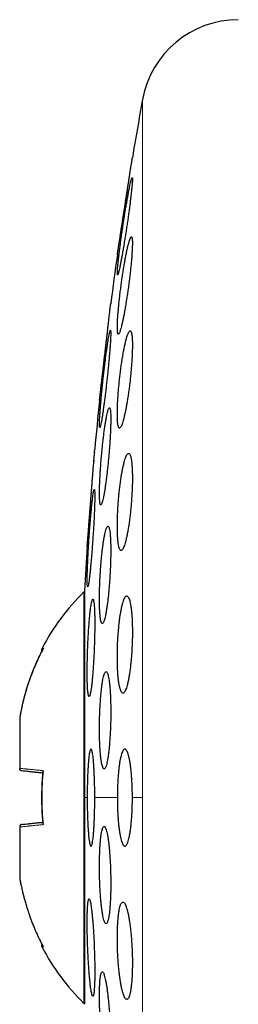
# Model space of a CAD drawing. Header units: millimetres. Extents: x 8 to 727, y 12 to 719.
# Tile 12 of 69: x 169.13 to 173.63, y 698.95 to 719.2. Entities that reach past the tile are written whole.
import ezdxf

# ---------------------------------------------------------------- set-up
doc = ezdxf.new("R2010")
doc.units = ezdxf.units.MM

msp = doc.modelspace()

# ---------------------------------------------------------------- linework, layer by layer
at = {"color": 252, "linetype": 'Continuous', "lineweight": 0}
for p, q in [((171.661, 717.56), (171.661, 703.199)), ((170.522, 703.199), (170.467, 703.199)), ((171.141, 703.199), (170.677, 703.199)), ((171.661, 703.199), (171.45, 703.199)), ((171.661, 703.199), (171.661, 688.838))]:
    msp.add_line(p, q, dxfattribs=at)
at = {"color": 7, "linetype": 'Continuous', "lineweight": 30}
for p, q in [((171.142, 714.366), (171.141, 714.362)), ((170.672, 710.303), (170.671, 710.288)), ((170.659, 710.137), (170.657, 710.111)), ((170.529, 708.453), (170.527, 708.436)), ((170.467, 707.418), (170.454, 707.43)), ((170.454, 707.43), (170.454, 703.199)), ((170.467, 707.449), (170.467, 703.199)), ((169.134, 704.855), (169.134, 704.854)), ((169.134, 704.854), (169.134, 703.802)), ((169.134, 703.802), (169.134, 703.799)), ((170.454, 703.199), (170.454, 698.967)), ((170.467, 703.199), (170.467, 698.949)), ((169.134, 702.598), (169.134, 702.595)), ((169.134, 702.595), (169.134, 701.544)), ((169.134, 701.544), (169.134, 701.542)), ((169.135, 701.541), (169.134, 701.543)), ((170.454, 698.967), (170.467, 698.979))]:
    msp.add_line(p, q, dxfattribs=at)
for centre, radius, start, end in [((173.628, 717.199), 2, 90, 169.6013), ((249.918, 703.199), 79.564, 169.60133, 170.47668), ((249.918, 703.199), 79.564, 171.9341, 172.66078), ((249.918, 703.199), 79.564, 174.11072, 174.83421), ((249.918, 703.199), 79.564, 176.27884, 176.93802), ((173.752, 704.079), 4.702, 134.5516, 152.163), ((173.752, 702.318), 4.702, 207.8371, 225.4484)]:
    msp.add_arc(centre, radius, start, end, dxfattribs=at)
for points, knots in [([(171.141, 714.362), (171.141, 714.363), (171.141, 714.364), (171.143, 714.375), (171.146, 714.392), (171.149, 714.416), (171.154, 714.447), (171.16, 714.483), (171.166, 714.527), (171.174, 714.576), (171.182, 714.63), (171.191, 714.689), (171.201, 714.753), (171.212, 714.822), (171.223, 714.894), (171.235, 714.97), (171.247, 715.049), (171.26, 715.131), (171.272, 715.214), (171.285, 715.298), (171.299, 715.383), (171.312, 715.468), (171.325, 715.552), (171.338, 715.635), (171.35, 715.716), (171.363, 715.795), (171.374, 715.87), (171.385, 715.942), (171.396, 716.01), (171.405, 716.073), (171.414, 716.13), (171.422, 716.181), (171.43, 716.228), (171.436, 716.267), (171.441, 716.3), (171.445, 716.326), (171.448, 716.346), (171.45, 716.359), (171.45, 716.361), (171.45, 716.362)], [0, 0, 0, 0, 0.025985, 0.052152, 0.07889, 0.105825, 0.13181, 0.157974, 0.184702, 0.211623, 0.237748, 0.264051, 0.290915, 0.31797, 0.344385, 0.370981, 0.398144, 0.425501, 0.452192, 0.479066, 0.506519, 0.534171, 0.561, 0.588016, 0.615622, 0.643432, 0.670198, 0.697152, 0.724702, 0.75246, 0.778986, 0.805699, 0.833007, 0.860521, 0.886739, 0.913142, 0.94013, 0.96732, 1, 1, 1, 1]), ([(171.445, 715.948), (171.443, 715.947), (171.44, 715.944), (171.433, 715.925), (171.424, 715.894), (171.413, 715.851), (171.401, 715.797), (171.388, 715.733), (171.373, 715.659), (171.358, 715.575), (171.342, 715.484), (171.325, 715.385), (171.307, 715.281), (171.29, 715.172), (171.272, 715.06), (171.255, 714.946), (171.238, 714.832), (171.222, 714.72), (171.207, 714.611), (171.193, 714.506), (171.181, 714.406), (171.17, 714.314), (171.16, 714.231), (171.153, 714.156), (171.147, 714.092), (171.143, 714.039), (171.141, 713.998), (171.141, 713.968), (171.143, 713.951), (171.146, 713.946), (171.152, 713.953), (171.159, 713.973), (171.168, 714.005), (171.179, 714.048), (171.191, 714.102), (171.204, 714.167), (171.219, 714.242), (171.234, 714.326), (171.25, 714.418), (171.267, 714.517), (171.285, 714.622), (171.302, 714.731), (171.32, 714.843), (171.337, 714.957), (171.354, 715.071), (171.37, 715.183), (171.385, 715.292), (171.399, 715.397), (171.411, 715.496), (171.422, 715.587), (171.431, 715.67), (171.439, 715.744), (171.445, 715.807), (171.449, 715.859), (171.45, 715.9), (171.45, 715.928), (171.449, 715.945), (171.446, 715.947), (171.445, 715.948)], [0, 0, 0, 0, 0.0177273, 0.0355119, 0.0532399, 0.0709605, 0.0887372, 0.1064587, 0.1243191, 0.1422355, 0.1600966, 0.1781563, 0.1962729, 0.2143328, 0.2325145, 0.2507541, 0.2689354, 0.2871061, 0.3053352, 0.323505, 0.3415347, 0.3596228, 0.3776515, 0.3954742, 0.4133547, 0.4311767, 0.4488199, 0.4665199, 0.4841631, 0.5017318, 0.5193565, 0.5369258, 0.5545543, 0.5722384, 0.5898678, 0.6076636, 0.6255153, 0.643312, 0.6613125, 0.6793696, 0.6973706, 0.7155258, 0.7337386, 0.7518936, 0.7700836, 0.7883319, 0.8065211, 0.8246074, 0.8427521, 0.8608374, 0.8787273, 0.8966753, 0.9145644, 0.9322549, 0.9500024, 0.9676927, 0.9838463, 1, 1, 1, 1]), ([(171.43, 714.733), (171.427, 714.731), (171.42, 714.729), (171.409, 714.709), (171.397, 714.678), (171.383, 714.635), (171.368, 714.581), (171.352, 714.515), (171.335, 714.44), (171.318, 714.356), (171.301, 714.264), (171.283, 714.164), (171.266, 714.059), (171.249, 713.949), (171.232, 713.836), (171.217, 713.722), (171.202, 713.609), (171.189, 713.497), (171.177, 713.388), (171.166, 713.283), (171.157, 713.185), (171.15, 713.094), (171.145, 713.011), (171.142, 712.938), (171.141, 712.875), (171.141, 712.822), (171.144, 712.782), (171.148, 712.753), (171.154, 712.735), (171.162, 712.731), (171.172, 712.738), (171.183, 712.758), (171.196, 712.79), (171.209, 712.834), (171.224, 712.889), (171.24, 712.955), (171.257, 713.03), (171.274, 713.115), (171.291, 713.208), (171.309, 713.308), (171.326, 713.414), (171.343, 713.524), (171.36, 713.636), (171.375, 713.75), (171.39, 713.864), (171.403, 713.976), (171.415, 714.085), (171.426, 714.189), (171.434, 714.286), (171.441, 714.377), (171.446, 714.459), (171.449, 714.532), (171.451, 714.594), (171.45, 714.646), (171.447, 714.686), (171.443, 714.713), (171.437, 714.73), (171.432, 714.732), (171.43, 714.733)], [0, 0, 0, 0, 0.0178783, 0.0358146, 0.0536939, 0.0715649, 0.0894923, 0.1073641, 0.1253856, 0.1434639, 0.1614858, 0.1796519, 0.1978757, 0.2160416, 0.2342264, 0.2524696, 0.2706536, 0.288721, 0.3068469, 0.3249133, 0.3427801, 0.3607048, 0.3785708, 0.3962448, 0.4139757, 0.4316495, 0.4492228, 0.4668522, 0.484426, 0.5020315, 0.5196926, 0.537299, 0.555054, 0.5728648, 0.5906208, 0.6085798, 0.6265953, 0.644555, 0.6626861, 0.6808745, 0.6990056, 0.7172001, 0.7354528, 0.7536466, 0.7717646, 0.7899411, 0.808058, 0.8259925, 0.8439851, 0.8619186, 0.8796462, 0.897431, 0.9151582, 0.9327481, 0.9503944, 0.9679846, 0.9839922, 1, 1, 1, 1]), ([(170.774, 711.362), (170.774, 711.363), (170.774, 711.364), (170.775, 711.375), (170.777, 711.392), (170.78, 711.417), (170.784, 711.447), (170.788, 711.484), (170.793, 711.528), (170.799, 711.577), (170.805, 711.632), (170.812, 711.692), (170.819, 711.757), (170.827, 711.826), (170.836, 711.899), (170.845, 711.974), (170.854, 712.054), (170.863, 712.135), (170.873, 712.218), (170.883, 712.302), (170.893, 712.387), (170.902, 712.472), (170.912, 712.556), (170.922, 712.638), (170.931, 712.719), (170.94, 712.797), (170.949, 712.872), (170.957, 712.943), (170.965, 713.01), (170.972, 713.073), (170.979, 713.13), (170.985, 713.181), (170.99, 713.227), (170.995, 713.267), (170.998, 713.3), (171.001, 713.326), (171.004, 713.345), (171.005, 713.359), (171.006, 713.361), (171.006, 713.362)], [0, 0, 0, 0, 0.026152, 0.052487, 0.079395, 0.106502, 0.132654, 0.158988, 0.185891, 0.21299, 0.239222, 0.265635, 0.292615, 0.319791, 0.346189, 0.372768, 0.399919, 0.427267, 0.453819, 0.480556, 0.50787, 0.535383, 0.562013, 0.588827, 0.616226, 0.643828, 0.67042, 0.697199, 0.724565, 0.752135, 0.778592, 0.805235, 0.832465, 0.859898, 0.886182, 0.912651, 0.9397, 0.966952, 1, 1, 1, 1]), ([(171.006, 713.362), (171.006, 713.362), (171.006, 713.362), (171.005, 713.359), (171.005, 713.358)], [0, 0, 0, 0, 0.945063, 1, 1, 1, 1]), ([(170.999, 712.81), (170.997, 712.808), (170.994, 712.806), (170.987, 712.786), (170.98, 712.756), (170.971, 712.712), (170.961, 712.658), (170.95, 712.593), (170.939, 712.518), (170.927, 712.434), (170.914, 712.343), (170.901, 712.244), (170.888, 712.139), (170.875, 712.031), (170.862, 711.919), (170.849, 711.806), (170.837, 711.692), (170.826, 711.581), (170.815, 711.472), (170.806, 711.367), (170.797, 711.269), (170.79, 711.177), (170.784, 711.094), (170.779, 711.02), (170.776, 710.955), (170.774, 710.902), (170.774, 710.86), (170.775, 710.83), (170.777, 710.813), (170.781, 710.808), (170.786, 710.815), (170.793, 710.835), (170.8, 710.867), (170.809, 710.91), (170.819, 710.965), (170.83, 711.031), (170.841, 711.106), (170.853, 711.19), (170.866, 711.283), (170.879, 711.382), (170.892, 711.487), (170.905, 711.596), (170.918, 711.708), (170.931, 711.821), (170.943, 711.934), (170.954, 712.046), (170.965, 712.154), (170.974, 712.258), (170.983, 712.357), (170.99, 712.448), (170.996, 712.531), (171.001, 712.604), (171.004, 712.668), (171.006, 712.72), (171.006, 712.761), (171.005, 712.79), (171.002, 712.807), (171, 712.809), (170.999, 712.81)], [0, 0, 0, 0, 0.01782, 0.035697, 0.053518, 0.071334, 0.089206, 0.107023, 0.124922, 0.142878, 0.160778, 0.178783, 0.196845, 0.21485, 0.232906, 0.251019, 0.269075, 0.287103, 0.305189, 0.323217, 0.341152, 0.359145, 0.37708, 0.394897, 0.412772, 0.43059, 0.448317, 0.466102, 0.48383, 0.501535, 0.519295, 0.537, 0.554757, 0.572571, 0.590328, 0.60819, 0.626109, 0.643972, 0.661947, 0.679979, 0.697955, 0.716002, 0.734107, 0.752155, 0.7702, 0.788304, 0.806349, 0.824319, 0.842346, 0.860316, 0.87817, 0.896081, 0.913935, 0.931685, 0.949491, 0.967241, 0.98362, 1, 1, 1, 1]), ([(171.405, 712.8), (171.401, 712.798), (171.392, 712.796), (171.378, 712.776), (171.362, 712.745), (171.346, 712.701), (171.329, 712.646), (171.312, 712.58), (171.295, 712.504), (171.277, 712.419), (171.26, 712.325), (171.243, 712.225), (171.227, 712.119), (171.211, 712.009), (171.197, 711.896), (171.184, 711.783), (171.173, 711.669), (171.163, 711.558), (171.155, 711.45), (171.148, 711.346), (171.144, 711.249), (171.141, 711.159), (171.141, 711.077), (171.142, 711.004), (171.145, 710.941), (171.15, 710.889), (171.157, 710.849), (171.166, 710.819), (171.176, 710.802), (171.187, 710.798), (171.2, 710.805), (171.215, 710.825), (171.23, 710.858), (171.246, 710.902), (171.263, 710.957), (171.28, 711.024), (171.298, 711.101), (171.315, 711.186), (171.332, 711.28), (171.349, 711.381), (171.366, 711.487), (171.381, 711.597), (171.395, 711.71), (171.408, 711.824), (171.419, 711.937), (171.429, 712.049), (171.437, 712.157), (171.443, 712.26), (171.448, 712.357), (171.45, 712.446), (171.451, 712.528), (171.449, 712.6), (171.446, 712.662), (171.441, 712.713), (171.434, 712.753), (171.425, 712.78), (171.416, 712.797), (171.409, 712.799), (171.405, 712.8)], [0, 0, 0, 0, 0.0180303, 0.0361189, 0.0541502, 0.0721745, 0.0902557, 0.1082805, 0.1264246, 0.1446263, 0.1627703, 0.1809632, 0.1992144, 0.2174066, 0.2355087, 0.2536693, 0.2717704, 0.2896827, 0.307653, 0.3255644, 0.3432742, 0.3610411, 0.3787506, 0.3963348, 0.4139752, 0.4315598, 0.4491472, 0.4667903, 0.4843785, 0.5020944, 0.5198659, 0.5375827, 0.5554978, 0.5734692, 0.5913851, 0.6094864, 0.627645, 0.6457464, 0.663939, 0.6821897, 0.7003817, 0.7185271, 0.736731, 0.7548754, 0.7728543, 0.7908914, 0.8088694, 0.8266382, 0.8444644, 0.8622327, 0.8798425, 0.8975088, 0.9151188, 0.9326889, 0.9503148, 0.9678857, 0.9839428, 1, 1, 1, 1]), ([(170.778, 711.396), (170.777, 711.391), (170.776, 711.378), (170.774, 711.365), (170.774, 711.363), (170.774, 711.362)], [0, 0, 0, 0, 0.265913, 0.597635, 1, 1, 1, 1]), ([(170.979, 711.218), (170.976, 711.217), (170.97, 711.215), (170.96, 711.195), (170.949, 711.164), (170.937, 711.12), (170.925, 711.066), (170.912, 711), (170.899, 710.925), (170.886, 710.84), (170.873, 710.747), (170.86, 710.648), (170.848, 710.543), (170.836, 710.434), (170.825, 710.322), (170.814, 710.208), (170.805, 710.095), (170.796, 709.984), (170.789, 709.876), (170.783, 709.772), (170.779, 709.674), (170.776, 709.583), (170.774, 709.5), (170.774, 709.427), (170.775, 709.363), (170.778, 709.31), (170.782, 709.269), (170.787, 709.239), (170.794, 709.221), (170.802, 709.216), (170.81, 709.224), (170.82, 709.244), (170.831, 709.276), (170.843, 709.32), (170.855, 709.375), (170.868, 709.441), (170.881, 709.517), (170.894, 709.602), (170.907, 709.696), (170.92, 709.795), (170.932, 709.901), (170.944, 710.01), (170.956, 710.122), (170.966, 710.236), (170.975, 710.349), (170.984, 710.46), (170.991, 710.568), (170.997, 710.671), (171.001, 710.769), (171.004, 710.86), (171.006, 710.942), (171.006, 711.015), (171.005, 711.078), (171.002, 711.13), (170.998, 711.17), (170.992, 711.199), (170.986, 711.215), (170.981, 711.217), (170.979, 711.218)], [0, 0, 0, 0, 0.017937, 0.035932, 0.05387, 0.071803, 0.089793, 0.107727, 0.125735, 0.143801, 0.16181, 0.179866, 0.19798, 0.216035, 0.234061, 0.252144, 0.270169, 0.288099, 0.306087, 0.324016, 0.341829, 0.359699, 0.377511, 0.395236, 0.413018, 0.430744, 0.448449, 0.466211, 0.483916, 0.501677, 0.519494, 0.537256, 0.555123, 0.573047, 0.590915, 0.608895, 0.626932, 0.644912, 0.662961, 0.681067, 0.699116, 0.71716, 0.735261, 0.753304, 0.77127, 0.789293, 0.807257, 0.825106, 0.843012, 0.860861, 0.878607, 0.89641, 0.914156, 0.931858, 0.949617, 0.96732, 0.98366, 1, 1, 1, 1]), ([(170.522, 708.362), (170.522, 708.363), (170.522, 708.364), (170.523, 708.375), (170.524, 708.392), (170.526, 708.417), (170.528, 708.448), (170.531, 708.485), (170.535, 708.529), (170.538, 708.579), (170.543, 708.634), (170.547, 708.694), (170.552, 708.759), (170.558, 708.829), (170.563, 708.901), (170.569, 708.977), (170.576, 709.057), (170.582, 709.139), (170.588, 709.222), (170.595, 709.305), (170.601, 709.39), (170.608, 709.475), (170.614, 709.558), (170.621, 709.64), (170.627, 709.721), (170.633, 709.799), (170.639, 709.873), (170.644, 709.944), (170.65, 710.011), (170.655, 710.073), (170.659, 710.13), (170.663, 710.181), (170.667, 710.227), (170.67, 710.267), (170.672, 710.3), (170.674, 710.326), (170.676, 710.345), (170.677, 710.359), (170.677, 710.361), (170.677, 710.362)], [0, 0, 0, 0, 0.026272, 0.052727, 0.079758, 0.106988, 0.13326, 0.159714, 0.186743, 0.213969, 0.240278, 0.266768, 0.293832, 0.321093, 0.347477, 0.374043, 0.401184, 0.428523, 0.454977, 0.481613, 0.508828, 0.536242, 0.562729, 0.589401, 0.616653, 0.644106, 0.670576, 0.697231, 0.724468, 0.751906, 0.778316, 0.804909, 0.832085, 0.859461, 0.885793, 0.912309, 0.939403, 0.966698, 1, 1, 1, 1]), ([(170.677, 710.362), (170.677, 710.362), (170.677, 710.362), (170.677, 710.359), (170.677, 710.358)], [0, 0, 0, 0, 0.944062, 1, 1, 1, 1]), ([(171.373, 710.28), (171.368, 710.279), (171.357, 710.277), (171.341, 710.257), (171.324, 710.225), (171.306, 710.181), (171.289, 710.125), (171.271, 710.059), (171.254, 709.982), (171.237, 709.896), (171.221, 709.803), (171.206, 709.702), (171.193, 709.596), (171.18, 709.486), (171.169, 709.374), (171.16, 709.26), (171.152, 709.147), (171.147, 709.037), (171.143, 708.929), (171.141, 708.827), (171.141, 708.73), (171.143, 708.64), (171.147, 708.559), (171.152, 708.486), (171.16, 708.423), (171.169, 708.371), (171.18, 708.33), (171.192, 708.301), (171.205, 708.283), (171.22, 708.279), (171.235, 708.286), (171.252, 708.306), (171.269, 708.339), (171.286, 708.383), (171.304, 708.44), (171.321, 708.507), (171.338, 708.584), (171.355, 708.67), (171.371, 708.765), (171.386, 708.866), (171.399, 708.972), (171.412, 709.082), (171.423, 709.195), (171.432, 709.308), (171.439, 709.421), (171.445, 709.531), (171.449, 709.638), (171.451, 709.741), (171.45, 709.837), (171.448, 709.926), (171.444, 710.007), (171.438, 710.079), (171.431, 710.141), (171.422, 710.193), (171.411, 710.233), (171.399, 710.261), (171.386, 710.277), (171.377, 710.279), (171.373, 710.28)], [0, 0, 0, 0, 0.018143, 0.036343, 0.054487, 0.072626, 0.090823, 0.108963, 0.127157, 0.14541, 0.163603, 0.181736, 0.199928, 0.21806, 0.236019, 0.254036, 0.271993, 0.289744, 0.307552, 0.325303, 0.342904, 0.360563, 0.378165, 0.39574, 0.41337, 0.430946, 0.448625, 0.466359, 0.484039, 0.501908, 0.519833, 0.537703, 0.555769, 0.573892, 0.591958, 0.610141, 0.628383, 0.646566, 0.664734, 0.68296, 0.701127, 0.71915, 0.737231, 0.755253, 0.773067, 0.790939, 0.808752, 0.826388, 0.844081, 0.861718, 0.879285, 0.896908, 0.914475, 0.932108, 0.949797, 0.967432, 0.983716, 1, 1, 1, 1]), ([(170.667, 709.537), (170.665, 709.535), (170.662, 709.533), (170.656, 709.513), (170.65, 709.482), (170.643, 709.439), (170.636, 709.384), (170.628, 709.319), (170.619, 709.244), (170.611, 709.16), (170.602, 709.068), (170.593, 708.969), (170.585, 708.864), (170.576, 708.756), (170.568, 708.644), (170.56, 708.531), (170.553, 708.418), (170.546, 708.307), (170.54, 708.199), (170.535, 708.095), (170.53, 707.997), (170.527, 707.905), (170.524, 707.822), (170.522, 707.748), (170.521, 707.683), (170.522, 707.63), (170.523, 707.588), (170.525, 707.558), (170.528, 707.54), (170.532, 707.535), (170.537, 707.542), (170.543, 707.561), (170.549, 707.594), (170.556, 707.637), (170.563, 707.693), (170.571, 707.759), (170.58, 707.834), (170.588, 707.919), (170.597, 708.012), (170.606, 708.111), (170.615, 708.216), (170.623, 708.325), (170.631, 708.436), (170.639, 708.549), (170.646, 708.662), (170.653, 708.773), (170.659, 708.881), (170.664, 708.985), (170.669, 709.082), (170.672, 709.173), (170.675, 709.256), (170.676, 709.33), (170.677, 709.394), (170.677, 709.446), (170.676, 709.488), (170.673, 709.516), (170.67, 709.533), (170.668, 709.535), (170.667, 709.537)], [0, 0, 0, 0, 0.017879, 0.035815, 0.053693, 0.07157, 0.089504, 0.107381, 0.125296, 0.143267, 0.161182, 0.179134, 0.197143, 0.215094, 0.233051, 0.251064, 0.269021, 0.286948, 0.304933, 0.322859, 0.340736, 0.35867, 0.376547, 0.394375, 0.412259, 0.430086, 0.447887, 0.465745, 0.483546, 0.501354, 0.519219, 0.537028, 0.554874, 0.572778, 0.590625, 0.608524, 0.626479, 0.644378, 0.662321, 0.680321, 0.698264, 0.716223, 0.734239, 0.752198, 0.770137, 0.788134, 0.806074, 0.823967, 0.841919, 0.859812, 0.877653, 0.895552, 0.913393, 0.931199, 0.949061, 0.966867, 0.983433, 1, 1, 1, 1]), ([(170.948, 708.78), (170.944, 708.779), (170.936, 708.777), (170.924, 708.757), (170.911, 708.726), (170.898, 708.682), (170.885, 708.627), (170.872, 708.561), (170.859, 708.485), (170.846, 708.399), (170.835, 708.307), (170.823, 708.207), (170.813, 708.101), (170.804, 707.992), (170.795, 707.88), (170.788, 707.767), (170.783, 707.655), (170.778, 707.544), (170.775, 707.436), (170.774, 707.333), (170.774, 707.236), (170.775, 707.145), (170.778, 707.063), (170.782, 706.989), (170.788, 706.926), (170.794, 706.873), (170.802, 706.831), (170.812, 706.801), (170.822, 706.784), (170.833, 706.778), (170.844, 706.786), (170.857, 706.806), (170.869, 706.838), (170.882, 706.882), (170.895, 706.938), (170.908, 707.005), (170.921, 707.082), (170.934, 707.167), (170.946, 707.261), (170.957, 707.361), (170.967, 707.466), (170.976, 707.576), (170.985, 707.688), (170.992, 707.801), (170.997, 707.913), (171.001, 708.024), (171.004, 708.131), (171.006, 708.234), (171.006, 708.331), (171.004, 708.421), (171.001, 708.503), (170.997, 708.576), (170.991, 708.639), (170.984, 708.691), (170.976, 708.732), (170.967, 708.76), (170.958, 708.777), (170.951, 708.779), (170.948, 708.78)], [0, 0, 0, 0, 0.018027, 0.036113, 0.05414, 0.072166, 0.090249, 0.108275, 0.126331, 0.144445, 0.162501, 0.180524, 0.198605, 0.216627, 0.234552, 0.252536, 0.270461, 0.288269, 0.306135, 0.323943, 0.341666, 0.359446, 0.377169, 0.394875, 0.412638, 0.430344, 0.448109, 0.465929, 0.483694, 0.501566, 0.519494, 0.537366, 0.55535, 0.573391, 0.591374, 0.609425, 0.627532, 0.645582, 0.663624, 0.681724, 0.699765, 0.717727, 0.735746, 0.753706, 0.771551, 0.789452, 0.807296, 0.825039, 0.842839, 0.860583, 0.878285, 0.896044, 0.913746, 0.931485, 0.94928, 0.967019, 0.983509, 1, 1, 1, 1]), ([(170.524, 708.396), (170.524, 708.391), (170.523, 708.378), (170.522, 708.365), (170.522, 708.363), (170.522, 708.362)], [0, 0, 0, 0, 0.265438, 0.596302, 1, 1, 1, 1]), ([(171.336, 707.347), (171.33, 707.345), (171.318, 707.343), (171.301, 707.323), (171.283, 707.291), (171.266, 707.247), (171.249, 707.191), (171.232, 707.124), (171.217, 707.047), (171.202, 706.961), (171.188, 706.868), (171.177, 706.767), (171.166, 706.662), (171.157, 706.552), (171.15, 706.44), (171.145, 706.328), (171.142, 706.216), (171.141, 706.106), (171.141, 705.999), (171.144, 705.897), (171.148, 705.8), (171.154, 705.71), (171.162, 705.628), (171.172, 705.556), (171.183, 705.492), (171.196, 705.439), (171.21, 705.398), (171.224, 705.368), (171.24, 705.35), (171.257, 705.345), (171.274, 705.352), (171.291, 705.372), (171.309, 705.405), (171.326, 705.45), (171.343, 705.506), (171.36, 705.574), (171.376, 705.651), (171.39, 705.738), (171.403, 705.832), (171.415, 705.933), (171.426, 706.039), (171.434, 706.149), (171.441, 706.26), (171.446, 706.373), (171.45, 706.485), (171.451, 706.595), (171.45, 706.702), (171.447, 706.803), (171.443, 706.899), (171.436, 706.989), (171.428, 707.07), (171.418, 707.142), (171.407, 707.205), (171.395, 707.257), (171.381, 707.298), (171.366, 707.326), (171.351, 707.344), (171.341, 707.346), (171.336, 707.347)], [0, 0, 0, 0, 0.018185, 0.036427, 0.054612, 0.072797, 0.091041, 0.109226, 0.127385, 0.145602, 0.163761, 0.181766, 0.199829, 0.217833, 0.23563, 0.253484, 0.27128, 0.288906, 0.30659, 0.324216, 0.341785, 0.35941, 0.37698, 0.394625, 0.412325, 0.429971, 0.447793, 0.46567, 0.483493, 0.501517, 0.519599, 0.537624, 0.555791, 0.574016, 0.592183, 0.610368, 0.62861, 0.646793, 0.664858, 0.682981, 0.701045, 0.718908, 0.736828, 0.75469, 0.77236, 0.790087, 0.807756, 0.825327, 0.842954, 0.860526, 0.878132, 0.895795, 0.913402, 0.931162, 0.948978, 0.966739, 0.983369, 1, 1, 1, 1]), ([(170.638, 707.28), (170.636, 707.279), (170.63, 707.277), (170.622, 707.257), (170.614, 707.226), (170.605, 707.182), (170.596, 707.127), (170.587, 707.062), (170.579, 706.986), (170.571, 706.902), (170.563, 706.809), (170.555, 706.71), (170.548, 706.605), (170.542, 706.497), (170.536, 706.385), (170.532, 706.273), (170.528, 706.16), (170.525, 706.049), (170.523, 705.941), (170.522, 705.838), (170.522, 705.74), (170.522, 705.649), (170.524, 705.566), (170.527, 705.492), (170.531, 705.427), (170.535, 705.374), (170.541, 705.332), (170.547, 705.302), (170.554, 705.284), (170.561, 705.278), (170.569, 705.286), (170.577, 705.305), (170.585, 705.338), (170.594, 705.382), (170.603, 705.437), (170.612, 705.504), (170.62, 705.58), (170.629, 705.665), (170.636, 705.758), (170.644, 705.857), (170.651, 705.962), (170.657, 706.071), (170.663, 706.183), (170.667, 706.295), (170.671, 706.408), (170.674, 706.519), (170.676, 706.626), (170.677, 706.73), (170.677, 706.827), (170.676, 706.918), (170.674, 707), (170.671, 707.074), (170.668, 707.137), (170.663, 707.19), (170.658, 707.231), (170.651, 707.26), (170.645, 707.277), (170.64, 707.279), (170.638, 707.28)], [0, 0, 0, 0, 0.017946, 0.035949, 0.053895, 0.07184, 0.089842, 0.107787, 0.125745, 0.143761, 0.16172, 0.179664, 0.197665, 0.215609, 0.233509, 0.251467, 0.269367, 0.287215, 0.30512, 0.322968, 0.340777, 0.358642, 0.376451, 0.394252, 0.412109, 0.42991, 0.447737, 0.46562, 0.483447, 0.501322, 0.519254, 0.53713, 0.555056, 0.573038, 0.590964, 0.60892, 0.626933, 0.644889, 0.662842, 0.680851, 0.698803, 0.71672, 0.734694, 0.75261, 0.770474, 0.788395, 0.806258, 0.824076, 0.841952, 0.85977, 0.877569, 0.895425, 0.913224, 0.931039, 0.948911, 0.966727, 0.983363, 1, 1, 1, 1]), ([(169.62, 706.272), (169.593, 706.221), (169.542, 706.121), (169.473, 705.971), (169.422, 705.851), (169.386, 705.759), (169.362, 705.695), (169.338, 705.63), (169.314, 705.56), (169.279, 705.454), (169.238, 705.315), (169.196, 705.152), (169.161, 705), (169.143, 704.901), (169.134, 704.853)], [0, 0, 0, 0, 0.1149288, 0.2243394, 0.3282291, 0.3752921, 0.4211281, 0.4657373, 0.5122265, 0.5684439, 0.6882011, 0.8000454, 0.9039742, 1, 1, 1, 1]), ([(169.612, 706.257), (169.598, 706.231), (169.569, 706.174), (169.527, 706.089), (169.488, 706.003), (169.453, 705.925), (169.426, 705.859), (169.404, 705.804), (169.386, 705.76), (169.372, 705.721), (169.358, 705.685), (169.344, 705.645), (169.326, 705.595), (169.305, 705.532), (169.282, 705.461), (169.257, 705.38), (169.232, 705.29), (169.206, 705.191), (169.18, 705.084), (169.156, 704.971), (169.142, 704.894), (169.135, 704.856)], [0, 0, 0, 0, 0.058838, 0.128782, 0.192455, 0.249862, 0.300996, 0.336763, 0.36864, 0.396616, 0.420757, 0.445962, 0.483812, 0.528112, 0.578751, 0.635697, 0.698924, 0.767114, 0.841318, 0.921521, 1, 1, 1, 1]), ([(169.595, 706.275), (169.591, 706.266), (169.585, 706.254), (169.583, 706.237), (169.585, 706.226), (169.59, 706.22), (169.592, 706.218)], [0, 0, 0, 0, 0.467267, 0.658672, 0.831938, 1, 1, 1, 1]), ([(170.91, 705.79), (170.905, 705.789), (170.897, 705.786), (170.884, 705.766), (170.871, 705.735), (170.858, 705.691), (170.845, 705.636), (170.833, 705.57), (170.822, 705.493), (170.812, 705.408), (170.803, 705.315), (170.795, 705.216), (170.788, 705.111), (170.782, 705.002), (170.778, 704.891), (170.775, 704.778), (170.774, 704.666), (170.774, 704.556), (170.775, 704.449), (170.778, 704.346), (170.783, 704.248), (170.788, 704.158), (170.795, 704.075), (170.803, 704.001), (170.812, 703.937), (170.823, 703.884), (170.834, 703.842), (170.845, 703.811), (170.858, 703.793), (170.87, 703.788), (170.883, 703.795), (170.897, 703.815), (170.91, 703.847), (170.922, 703.892), (170.935, 703.948), (170.947, 704.015), (170.958, 704.091), (170.968, 704.177), (170.977, 704.271), (170.985, 704.371), (170.992, 704.476), (170.998, 704.585), (171.002, 704.696), (171.005, 704.809), (171.006, 704.921), (171.006, 705.031), (171.004, 705.138), (171.001, 705.24), (170.997, 705.337), (170.991, 705.428), (170.984, 705.51), (170.976, 705.583), (170.966, 705.646), (170.956, 705.699), (170.945, 705.74), (170.933, 705.769), (170.922, 705.787), (170.914, 705.789), (170.91, 705.79)], [0, 0, 0, 0, 0.0180484, 0.0361543, 0.0542027, 0.0722523, 0.0903595, 0.1084087, 0.1264294, 0.144508, 0.1625281, 0.1804503, 0.1984302, 0.2163519, 0.2341571, 0.2520196, 0.2698245, 0.287546, 0.3053242, 0.3230458, 0.3407526, 0.3585157, 0.376223, 0.3939898, 0.4118128, 0.4295802, 0.4474556, 0.4653876, 0.4832635, 0.5012499, 0.5192933, 0.5372798, 0.555331, 0.5734397, 0.5914907, 0.6095312, 0.6276294, 0.6456694, 0.6636274, 0.6816433, 0.6996007, 0.7174415, 0.7353396, 0.75318, 0.770921, 0.7887188, 0.8064599, 0.8241622, 0.8419209, 0.8596235, 0.8773643, 0.8951612, 0.9129025, 0.9307417, 0.9486373, 0.966477, 0.9832385, 1, 1, 1, 1]), ([(170.677, 703.199), (170.677, 703.236), (170.677, 703.311), (170.675, 703.422), (170.673, 703.53), (170.669, 703.633), (170.665, 703.732), (170.66, 703.823), (170.654, 703.907), (170.648, 703.982), (170.641, 704.047), (170.633, 704.101), (170.625, 704.144), (170.617, 704.176), (170.608, 704.194), (170.599, 704.201), (170.59, 704.194), (170.582, 704.175), (170.573, 704.143), (170.565, 704.1), (170.558, 704.045), (170.55, 703.979), (170.544, 703.904), (170.538, 703.819), (170.533, 703.726), (170.529, 703.627), (170.526, 703.523), (170.523, 703.415), (170.522, 703.306), (170.522, 703.233), (170.522, 703.199)], [0, 0, 0, 0, 0.035624, 0.071362, 0.106986, 0.142608, 0.178343, 0.213965, 0.249635, 0.285418, 0.321089, 0.356861, 0.392746, 0.428519, 0.464387, 0.500369, 0.536238, 0.572154, 0.608185, 0.644101, 0.679995, 0.716005, 0.751899, 0.787712, 0.82364, 0.859452, 0.895159, 0.930981, 0.966687, 1, 1, 1, 1]), ([(171.45, 703.199), (171.45, 703.236), (171.45, 703.31), (171.447, 703.42), (171.442, 703.527), (171.436, 703.63), (171.427, 703.728), (171.417, 703.819), (171.406, 703.903), (171.393, 703.977), (171.379, 704.043), (171.364, 704.098), (171.348, 704.142), (171.331, 704.174), (171.314, 704.193), (171.297, 704.201), (171.279, 704.195), (171.262, 704.176), (171.245, 704.145), (171.228, 704.102), (171.213, 704.046), (171.199, 703.98), (171.185, 703.904), (171.174, 703.819), (171.164, 703.726), (171.155, 703.626), (171.149, 703.522), (171.144, 703.413), (171.141, 703.305), (171.141, 703.233), (171.141, 703.199)], [0, 0, 0, 0, 0.035235, 0.070582, 0.105817, 0.141043, 0.176381, 0.211609, 0.24702, 0.282541, 0.317954, 0.353762, 0.389683, 0.425493, 0.461681, 0.497983, 0.534171, 0.570553, 0.607052, 0.643433, 0.679735, 0.716153, 0.752453, 0.788431, 0.824526, 0.860503, 0.896063, 0.931738, 0.967297, 1, 1, 1, 1]), ([(169.179, 703.749), (169.172, 703.75), (169.162, 703.751), (169.151, 703.758), (169.145, 703.764), (169.14, 703.771), (169.135, 703.782), (169.134, 703.792), (169.134, 703.799)], [0, 0, 0, 0, 0.276115, 0.394714, 0.50659, 0.617694, 0.733939, 1, 1, 1, 1]), ([(169.605, 703.704), (169.579, 703.707), (169.519, 703.713), (169.436, 703.722), (169.354, 703.73), (169.284, 703.738), (169.224, 703.744), (169.194, 703.747), (169.179, 703.749)], [0, 0, 0, 0, 0.125095, 0.299152, 0.473232, 0.647776, 0.823222, 1, 1, 1, 1]), ([(169.606, 703.724), (169.604, 703.701), (169.6, 703.648), (169.595, 703.567), (169.59, 703.485), (169.587, 703.418), (169.586, 703.364), (169.585, 703.322), (169.584, 703.285), (169.584, 703.245), (169.584, 703.194), (169.584, 703.128), (169.585, 703.052), (169.588, 702.964), (169.592, 702.865), (169.598, 702.767), (169.604, 702.702), (169.606, 702.673)], [0, 0, 0, 0, 0.064436, 0.152786, 0.230905, 0.298742, 0.34481, 0.384503, 0.417818, 0.44992, 0.501144, 0.56319, 0.635994, 0.719518, 0.813729, 0.918607, 1, 1, 1, 1]), ([(169.607, 703.724), (169.607, 703.727), (169.608, 703.736), (169.615, 703.746), (169.62, 703.752)], [0, 0, 0, 0, 0.27756, 1, 1, 1, 1]), ([(170.522, 703.199), (170.522, 703.179), (170.522, 703.139), (170.522, 703.063), (170.523, 702.97), (170.526, 702.862), (170.529, 702.758), (170.534, 702.661), (170.539, 702.569), (170.545, 702.486), (170.551, 702.412), (170.558, 702.347), (170.566, 702.293), (170.574, 702.251), (170.582, 702.22), (170.591, 702.202), (170.6, 702.197), (170.609, 702.204), (170.617, 702.223), (170.626, 702.256), (170.634, 702.3), (170.641, 702.355), (170.648, 702.422), (170.655, 702.498), (170.661, 702.583), (170.666, 702.676), (170.67, 702.775), (170.673, 702.878), (170.675, 702.984), (170.677, 703.091), (170.677, 703.163), (170.677, 703.199)], [0, 0, 0, 0, 0.018826, 0.037653, 0.073252, 0.108965, 0.144565, 0.180186, 0.215921, 0.251543, 0.287246, 0.323062, 0.358765, 0.394573, 0.430494, 0.466303, 0.502194, 0.5382, 0.574091, 0.610007, 0.646038, 0.681954, 0.717825, 0.753811, 0.789682, 0.825458, 0.861348, 0.897123, 0.931382, 0.965742, 1, 1, 1, 1]), ([(171.141, 703.199), (171.141, 703.178), (171.141, 703.136), (171.142, 703.057), (171.145, 702.964), (171.15, 702.857), (171.157, 702.755), (171.165, 702.658), (171.175, 702.568), (171.187, 702.485), (171.2, 702.412), (171.214, 702.347), (171.229, 702.294), (171.245, 702.251), (171.262, 702.221), (171.279, 702.202), (171.297, 702.197), (171.314, 702.204), (171.331, 702.224), (171.348, 702.256), (171.365, 702.301), (171.38, 702.358), (171.394, 702.425), (171.407, 702.502), (171.419, 702.589), (171.429, 702.682), (171.437, 702.783), (171.443, 702.886), (171.447, 702.99), (171.45, 703.094), (171.45, 703.164), (171.45, 703.199)], [0, 0, 0, 0, 0.019843, 0.039686, 0.074826, 0.110078, 0.145219, 0.18045, 0.215792, 0.251025, 0.286573, 0.322232, 0.357782, 0.393739, 0.429809, 0.465768, 0.502054, 0.538454, 0.57474, 0.611125, 0.647627, 0.684011, 0.720217, 0.756541, 0.792744, 0.82857, 0.864512, 0.900336, 0.933527, 0.96681, 1, 1, 1, 1]), ([(169.179, 702.648), (169.194, 702.65), (169.224, 702.653), (169.284, 702.659), (169.354, 702.667), (169.436, 702.675), (169.519, 702.684), (169.58, 702.69), (169.605, 702.693)], [0, 0, 0, 0, 0.176752, 0.352172, 0.526691, 0.700746, 0.874778, 1, 1, 1, 1]), ([(169.179, 702.648), (169.172, 702.647), (169.162, 702.646), (169.151, 702.639), (169.145, 702.634), (169.14, 702.626), (169.135, 702.615), (169.134, 702.605), (169.134, 702.599)], [0, 0, 0, 0, 0.277055, 0.395783, 0.507666, 0.618699, 0.734784, 1, 1, 1, 1]), ([(169.607, 702.673), (169.607, 702.671), (169.608, 702.661), (169.615, 702.652), (169.62, 702.645)], [0, 0, 0, 0, 0.275793, 1, 1, 1, 1]), ([(170.87, 702.607), (170.865, 702.606), (170.857, 702.604), (170.844, 702.584), (170.833, 702.553), (170.822, 702.509), (170.811, 702.454), (170.802, 702.388), (170.794, 702.312), (170.787, 702.227), (170.782, 702.135), (170.778, 702.036), (170.775, 701.932), (170.774, 701.823), (170.774, 701.713), (170.775, 701.601), (170.778, 701.489), (170.783, 701.379), (170.789, 701.272), (170.796, 701.169), (170.804, 701.071), (170.813, 700.98), (170.823, 700.896), (170.834, 700.822), (170.846, 700.757), (170.859, 700.703), (170.871, 700.66), (170.884, 700.629), (170.897, 700.611), (170.91, 700.605), (170.923, 700.612), (170.936, 700.632), (170.947, 700.664), (170.958, 700.709), (170.969, 700.765), (170.978, 700.831), (170.986, 700.908), (170.993, 700.993), (170.998, 701.086), (171.002, 701.185), (171.005, 701.29), (171.006, 701.398), (171.006, 701.509), (171.004, 701.621), (171.001, 701.733), (170.996, 701.842), (170.99, 701.95), (170.983, 702.052), (170.975, 702.15), (170.966, 702.24), (170.955, 702.323), (170.944, 702.397), (170.932, 702.461), (170.92, 702.514), (170.907, 702.557), (170.894, 702.586), (170.882, 702.604), (170.874, 702.606), (170.87, 702.607)], [0, 0, 0, 0, 0.01799, 0.036037, 0.054027, 0.072021, 0.090072, 0.108065, 0.125985, 0.143962, 0.16188, 0.179683, 0.197543, 0.215345, 0.233066, 0.250843, 0.268563, 0.28627, 0.304034, 0.321742, 0.339511, 0.357336, 0.375106, 0.392984, 0.410919, 0.428797, 0.446786, 0.464832, 0.48282, 0.500872, 0.518982, 0.537033, 0.555072, 0.57317, 0.591208, 0.609164, 0.627177, 0.645132, 0.66297, 0.680865, 0.698703, 0.716442, 0.734238, 0.751978, 0.76968, 0.787439, 0.805141, 0.822884, 0.840682, 0.858426, 0.876267, 0.894166, 0.912008, 0.929966, 0.947981, 0.965939, 0.982969, 1, 1, 1, 1]), ([(169.135, 701.541), (169.141, 701.508), (169.153, 701.441), (169.174, 701.343), (169.195, 701.25), (169.216, 701.167), (169.234, 701.098), (169.25, 701.042), (169.264, 700.996), (169.276, 700.956), (169.287, 700.92), (169.3, 700.878), (169.317, 700.828), (169.339, 700.766), (169.364, 700.695), (169.394, 700.616), (169.429, 700.53), (169.469, 700.436), (169.514, 700.336), (169.562, 700.236), (169.596, 700.171), (169.612, 700.141)], [0, 0, 0, 0, 0.068479, 0.138459, 0.2022, 0.259688, 0.310903, 0.34673, 0.378661, 0.406686, 0.430868, 0.456077, 0.493935, 0.538244, 0.588878, 0.6458, 0.708984, 0.777122, 0.851283, 0.93148, 1, 1, 1, 1]), ([(169.135, 701.541), (169.141, 701.508), (169.153, 701.441), (169.174, 701.343), (169.195, 701.25), (169.216, 701.167), (169.234, 701.098), (169.25, 701.042), (169.264, 700.996), (169.276, 700.956), (169.287, 700.92), (169.3, 700.878), (169.317, 700.828), (169.339, 700.766), (169.364, 700.695), (169.394, 700.616), (169.429, 700.53), (169.469, 700.436), (169.514, 700.336), (169.556, 700.249), (169.583, 700.196), (169.592, 700.179)], [0, 0, 0, 0, 0.07054, 0.142614, 0.208265, 0.267476, 0.320226, 0.357126, 0.390013, 0.418877, 0.443782, 0.469741, 0.508722, 0.554345, 0.606482, 0.665095, 0.730159, 0.800324, 0.876695, 0.959283, 1, 1, 1, 1]), ([(170.56, 701.117), (170.558, 701.115), (170.553, 701.113), (170.546, 701.093), (170.54, 701.062), (170.535, 701.019), (170.53, 700.964), (170.527, 700.899), (170.524, 700.824), (170.522, 700.74), (170.521, 700.648), (170.522, 700.549), (170.523, 700.445), (170.525, 700.338), (170.528, 700.227), (170.532, 700.115), (170.537, 700.003), (170.542, 699.892), (170.549, 699.784), (170.556, 699.68), (170.563, 699.582), (170.571, 699.49), (170.579, 699.406), (170.588, 699.332), (170.597, 699.267), (170.605, 699.212), (170.614, 699.17), (170.623, 699.139), (170.631, 699.12), (170.639, 699.115), (170.646, 699.122), (170.653, 699.141), (170.659, 699.173), (170.664, 699.217), (170.668, 699.273), (170.672, 699.339), (170.675, 699.415), (170.676, 699.499), (170.677, 699.592), (170.677, 699.69), (170.676, 699.795), (170.673, 699.903), (170.67, 700.014), (170.666, 700.126), (170.662, 700.238), (170.656, 700.348), (170.65, 700.456), (170.643, 700.559), (170.635, 700.657), (170.627, 700.749), (170.619, 700.832), (170.61, 700.906), (170.601, 700.971), (170.593, 701.024), (170.584, 701.066), (170.576, 701.096), (170.568, 701.113), (170.563, 701.116), (170.56, 701.117)], [0, 0, 0, 0, 0.017879, 0.035815, 0.053694, 0.071576, 0.089514, 0.107395, 0.125238, 0.143139, 0.160982, 0.178789, 0.196652, 0.214459, 0.232261, 0.250119, 0.267921, 0.285751, 0.303638, 0.321469, 0.339349, 0.357286, 0.375167, 0.393096, 0.411083, 0.429013, 0.44697, 0.464984, 0.482941, 0.500891, 0.518899, 0.536849, 0.554761, 0.57273, 0.590642, 0.608501, 0.626417, 0.644276, 0.662091, 0.679963, 0.697778, 0.715578, 0.733433, 0.751233, 0.769051, 0.786926, 0.804744, 0.822608, 0.840529, 0.858392, 0.876308, 0.894281, 0.912197, 0.930149, 0.948159, 0.966111, 0.983055, 1, 1, 1, 1]), ([(171.255, 701.05), (171.25, 701.049), (171.239, 701.047), (171.223, 701.027), (171.208, 700.996), (171.194, 700.952), (171.181, 700.896), (171.17, 700.83), (171.161, 700.754), (171.153, 700.669), (171.147, 700.577), (171.143, 700.478), (171.141, 700.374), (171.141, 700.266), (171.143, 700.156), (171.146, 700.045), (171.152, 699.934), (171.159, 699.824), (171.168, 699.717), (171.178, 699.614), (171.19, 699.517), (171.203, 699.426), (171.218, 699.343), (171.233, 699.268), (171.25, 699.203), (171.267, 699.148), (171.284, 699.105), (171.301, 699.073), (171.319, 699.054), (171.336, 699.048), (171.353, 699.055), (171.369, 699.075), (171.384, 699.107), (171.398, 699.152), (171.41, 699.208), (171.422, 699.275), (171.431, 699.352), (171.439, 699.437), (171.444, 699.53), (171.448, 699.63), (171.45, 699.734), (171.45, 699.842), (171.449, 699.952), (171.445, 700.063), (171.439, 700.174), (171.432, 700.284), (171.423, 700.39), (171.412, 700.493), (171.4, 700.59), (171.387, 700.68), (171.372, 700.763), (171.357, 700.837), (171.34, 700.902), (171.323, 700.956), (171.306, 700.999), (171.289, 701.029), (171.272, 701.047), (171.261, 701.049), (171.255, 701.05)], [0, 0, 0, 0, 0.0180337, 0.0361243, 0.0541573, 0.0721979, 0.0902966, 0.1083362, 0.1262327, 0.1441871, 0.1620827, 0.1797798, 0.197534, 0.2152309, 0.2328107, 0.2504466, 0.2680268, 0.2856197, 0.3032682, 0.320862, 0.3385909, 0.3563754, 0.3741052, 0.3920355, 0.410022, 0.4279529, 0.4460649, 0.4642342, 0.4823462, 0.5005402, 0.5187923, 0.5369856, 0.5551223, 0.5733174, 0.5914531, 0.609417, 0.6274391, 0.6454021, 0.6631565, 0.6809683, 0.6987222, 0.7163246, 0.7339833, 0.7515859, 0.7691586, 0.786787, 0.8043604, 0.8220359, 0.8397671, 0.8574436, 0.87531, 0.8932325, 0.9110996, 0.929164, 0.9472854, 0.96535, 0.982675, 1, 1, 1, 1]), ([(169.592, 700.179), (169.591, 700.178), (169.587, 700.174), (169.584, 700.165), (169.583, 700.153), (169.587, 700.138), (169.592, 700.128), (169.595, 700.122)], [0, 0, 0, 0, 0.08271, 0.255894, 0.452724, 0.69516, 1, 1, 1, 1]), ([(170.832, 699.617), (170.828, 699.615), (170.821, 699.613), (170.811, 699.593), (170.802, 699.562), (170.794, 699.519), (170.787, 699.464), (170.781, 699.399), (170.777, 699.324), (170.775, 699.24), (170.774, 699.148), (170.774, 699.05), (170.776, 698.946), (170.779, 698.839), (170.783, 698.728), (170.789, 698.617), (170.796, 698.505), (170.804, 698.395), (170.814, 698.287), (170.824, 698.183), (170.835, 698.085), (170.847, 697.993), (170.859, 697.909), (170.872, 697.834), (170.885, 697.769), (170.898, 697.714), (170.911, 697.671), (170.924, 697.639), (170.936, 697.62), (170.948, 697.615), (170.959, 697.622), (170.969, 697.641), (170.978, 697.673), (170.986, 697.717), (170.993, 697.773), (170.998, 697.839), (171.002, 697.915), (171.005, 697.999), (171.006, 698.092), (171.006, 698.19), (171.004, 698.294), (171, 698.402), (170.996, 698.512), (170.99, 698.624), (170.983, 698.735), (170.974, 698.846), (170.965, 698.953), (170.955, 699.056), (170.943, 699.154), (170.932, 699.246), (170.919, 699.329), (170.906, 699.404), (170.893, 699.469), (170.88, 699.523), (170.867, 699.565), (170.855, 699.595), (170.843, 699.613), (170.835, 699.616), (170.832, 699.617)], [0, 0, 0, 0, 0.01788, 0.035817, 0.053696, 0.071581, 0.089522, 0.107406, 0.125206, 0.143064, 0.160864, 0.178583, 0.196358, 0.214078, 0.231786, 0.24955, 0.267258, 0.28503, 0.302857, 0.320628, 0.338509, 0.356447, 0.374328, 0.392319, 0.410367, 0.428358, 0.44641, 0.46452, 0.482572, 0.50061, 0.518706, 0.536744, 0.554697, 0.572707, 0.59066, 0.608495, 0.626388, 0.644223, 0.661961, 0.679755, 0.697493, 0.715195, 0.732954, 0.750656, 0.768401, 0.786201, 0.803946, 0.82179, 0.839691, 0.857536, 0.875497, 0.893514, 0.911474, 0.929516, 0.947614, 0.965655, 0.982828, 1, 1, 1, 1])]:
    msp.add_open_spline(points, degree=3, knots=knots, dxfattribs=at)
at = {"color": 252, "linetype": 'Continuous', "lineweight": 0}
for points, knots in [([(169.595, 706.275), (169.595, 706.275), (169.593, 706.275), (169.599, 706.274), (169.613, 706.273), (169.62, 706.272)], [0, 0, 0, 0, 0.001976, 0.500405, 1, 1, 1, 1]), ([(169.134, 703.802), (169.142, 703.801), (169.16, 703.799), (169.192, 703.796), (169.224, 703.793), (169.252, 703.79), (169.275, 703.788), (169.3, 703.785), (169.325, 703.783), (169.358, 703.779), (169.403, 703.775), (169.466, 703.768), (169.538, 703.761), (169.592, 703.755), (169.62, 703.752)], [0, 0, 0, 0, 0.091055, 0.189247, 0.29459, 0.346734, 0.400466, 0.455785, 0.509566, 0.553479, 0.655927, 0.764497, 0.879189, 1, 1, 1, 1]), ([(169.62, 703.752), (169.613, 703.66), (169.598, 703.475), (169.593, 703.198), (169.598, 702.921), (169.613, 702.737), (169.62, 702.645)], [0, 0, 0, 0, 0.250751, 0.500963, 0.75019, 1, 1, 1, 1]), ([(169.62, 702.645), (169.593, 702.642), (169.542, 702.637), (169.473, 702.63), (169.422, 702.624), (169.386, 702.621), (169.362, 702.618), (169.338, 702.616), (169.314, 702.613), (169.279, 702.61), (169.238, 702.605), (169.196, 702.601), (169.161, 702.598), (169.143, 702.596), (169.134, 702.595)], [0, 0, 0, 0, 0.114929, 0.224339, 0.328229, 0.375292, 0.421128, 0.465737, 0.512226, 0.568444, 0.688201, 0.800045, 0.903974, 1, 1, 1, 1]), ([(169.134, 701.544), (169.142, 701.499), (169.16, 701.405), (169.192, 701.261), (169.224, 701.136), (169.252, 701.034), (169.275, 700.957), (169.3, 700.879), (169.325, 700.806), (169.358, 700.711), (169.403, 700.592), (169.466, 700.441), (169.538, 700.284), (169.592, 700.179), (169.62, 700.125)], [0, 0, 0, 0, 0.091055, 0.189247, 0.29459, 0.346734, 0.400466, 0.455785, 0.509566, 0.553479, 0.655927, 0.764497, 0.879189, 1, 1, 1, 1]), ([(169.62, 700.125), (169.612, 700.124), (169.598, 700.123), (169.596, 700.122), (169.595, 700.122)], [0, 0, 0, 0, 0.501487, 1, 1, 1, 1])]:
    msp.add_open_spline(points, degree=3, knots=knots, dxfattribs=at)

doc.saveas('drawing.dxf')
